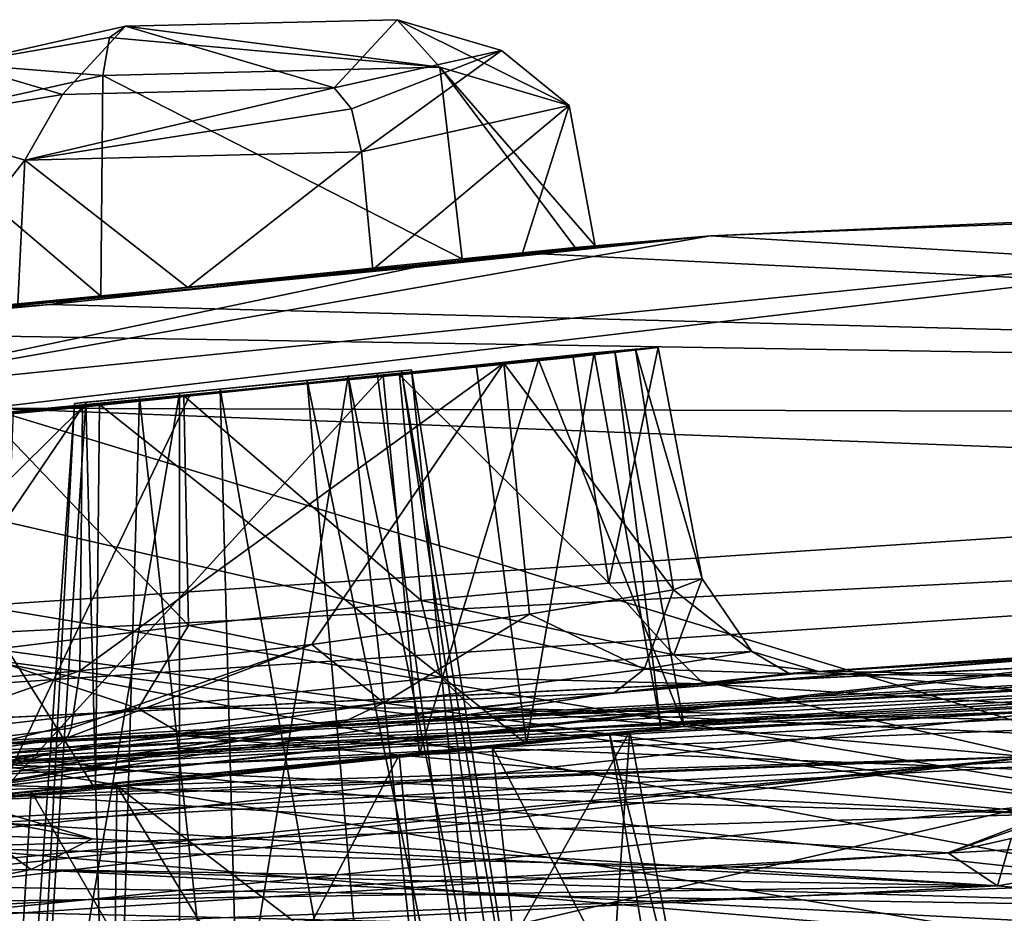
# Model space of a CAD drawing. Header units: metres. Extents: x -204 to 106, y -88 to 116.
# Tile 168 of 256: x -167.4 to -162.96, y -9.01 to -4.97. Entities that reach past the tile are written whole.
import ezdxf

# ---------------------------------------------------------------- set-up
doc = ezdxf.new("R2010")
doc.units = ezdxf.units.M
doc.layers.add('solid_20472013_1', color=7, linetype='CONTINUOUS')

msp = doc.modelspace()

# ---------------------------------------------------------------- linework, layer by layer
at = {"layer": 'solid_20472013_1'}
for points in [[(-165.699936, -4.972607, 257.499359), (-166.926559, -5.002453, 257.669342), (-165.50708, -5.187647, 257.766785)], [(-165.699936, -4.972607, 257.499359), (-165.984207, -5.280605, 255.393997), (-166.926559, -5.002453, 257.669342)], [(-165.228378, -5.111792, 256.360779), (-165.984207, -5.280605, 255.393997), (-165.699936, -4.972607, 257.499359)], [(-165.699936, -4.972607, 257.499359), (-165.50708, -5.187647, 257.766785), (-164.922943, -5.360064, 256.356354)], [(-165.228378, -5.111792, 256.360779), (-165.699936, -4.972607, 257.499359), (-164.922943, -5.360064, 256.356354)], [(-166.926559, -5.002453, 257.669342), (-167.210846, -5.310452, 255.563995), (-167.682404, -5.171267, 256.702545)], [(-166.998215, -5.053169, 257.86026), (-166.926559, -5.002453, 257.669342), (-167.682404, -5.171267, 256.702545)], [(-166.926559, -5.002453, 257.669342), (-165.984207, -5.280605, 255.393997), (-167.210846, -5.310452, 255.563995)], [(-166.998215, -5.053169, 257.86026), (-165.50708, -5.187647, 257.766785), (-166.926559, -5.002453, 257.669342)], [(-166.998215, -5.053169, 257.86026), (-167.682404, -5.171267, 256.702545), (-167.028336, -5.224612, 257.977936)], [(-166.998215, -5.053169, 257.86026), (-167.028336, -5.224612, 257.977936), (-165.50708, -5.187647, 257.766785)], [(-165.228378, -5.111792, 256.360779), (-165.906189, -5.375498, 255.223526), (-165.984207, -5.280605, 255.393997)], [(-165.228378, -5.111792, 256.360779), (-165.860062, -5.569447, 255.157135), (-165.906189, -5.375498, 255.223526)], [(-165.228378, -5.111792, 256.360779), (-164.922943, -5.360064, 256.356354), (-165.860062, -5.569447, 255.157135)], [(-167.682404, -5.171267, 256.702545), (-167.965454, -5.433995, 256.778717), (-167.028336, -5.224612, 257.977936)], [(-167.682404, -5.171267, 256.702545), (-167.210846, -5.310452, 255.563995), (-167.965454, -5.433995, 256.778717)], [(-165.50708, -5.187647, 257.766785), (-167.028336, -5.224612, 257.977936), (-165.406174, -6.053375, 257.999786)], [(-165.50708, -5.187647, 257.766785), (-164.895203, -6.000893, 257.290955), (-164.804749, -5.994085, 256.438599)], [(-164.922943, -5.360064, 256.356354), (-165.50708, -5.187647, 257.766785), (-164.804749, -5.994085, 256.438599)], [(-165.50708, -5.187647, 257.766785), (-165.406174, -6.053375, 257.999786), (-164.895203, -6.000893, 257.290955)], [(-167.965454, -5.433995, 256.778717), (-167.038696, -6.221932, 258.25238), (-167.028336, -5.224612, 257.977936)], [(-167.028336, -5.224612, 257.977936), (-167.038696, -6.221932, 258.25238), (-165.406174, -6.053375, 257.999786)], [(-165.984207, -5.280605, 255.393997), (-165.906189, -5.375498, 255.223526), (-167.381332, -5.606412, 255.368317)], [(-167.210846, -5.310452, 255.563995), (-165.984207, -5.280605, 255.393997), (-167.381332, -5.606412, 255.368317)], [(-167.210846, -5.310452, 255.563995), (-167.381332, -5.606412, 255.368317), (-167.965454, -5.433995, 256.778717)], [(-165.906189, -5.375498, 255.223526), (-165.860062, -5.569447, 255.157135), (-167.381332, -5.606412, 255.368317)], [(-165.860062, -5.569447, 255.157135), (-164.922943, -5.360064, 256.356354), (-165.808975, -6.100221, 255.162338)], [(-164.922943, -5.360064, 256.356354), (-165.135345, -6.030909, 255.669983), (-165.808975, -6.100221, 255.162338)], [(-164.922943, -5.360064, 256.356354), (-164.804749, -5.994085, 256.438599), (-165.135345, -6.030909, 255.669983)], [(-167.965454, -5.433995, 256.778717), (-168.048569, -6.318163, 256.937775), (-167.038696, -6.221932, 258.25238)], [(-167.965454, -5.433995, 256.778717), (-167.381332, -5.606412, 255.368317), (-167.932541, -6.305256, 256.070221)], [(-167.381332, -5.606412, 255.368317), (-165.860062, -5.569447, 255.157135), (-166.645462, -6.182233, 255.063049)], [(-166.645462, -6.182233, 255.063049), (-165.860062, -5.569447, 255.157135), (-165.808975, -6.100221, 255.162338)], [(-167.381332, -5.606412, 255.368317), (-167.412888, -6.255439, 255.390381), (-167.932541, -6.305256, 256.070221)], [(-167.381332, -5.606412, 255.368317), (-166.645462, -6.182233, 255.063049), (-167.412888, -6.255439, 255.390381)], [(-164.284195, -5.949151, 256.391052), (-152.838684, -6.638331, 272.231262), (-159.209122, -5.725137, 252.385971)], [(-164.284195, -5.949151, 256.391052), (-159.209122, -5.725137, 252.385971), (-159.311676, -5.75549, 251.896408)], [(-167.550522, -6.727174, 246.535126), (-168.396088, -6.673336, 248.211884), (-159.311676, -5.75549, 251.896408)], [(-164.284195, -5.949151, 256.391052), (-159.311676, -5.75549, 251.896408), (-168.396088, -6.673336, 248.211884)], [(-162.915375, -6.741435, 242.887634), (-167.550522, -6.727174, 246.535126), (-159.311676, -5.75549, 251.896408)], [(-165.622467, -6.09205, 254.696243), (-164.284195, -5.949151, 256.391052), (-168.396088, -6.673336, 248.211884)], [(-165.622467, -6.09205, 254.696243), (-165.135345, -6.030909, 255.669983), (-164.284195, -5.949151, 256.391052)], [(-164.284195, -5.949151, 256.391052), (-165.135345, -6.030909, 255.669983), (-164.804749, -5.994085, 256.438599)], [(-164.284195, -5.949151, 256.391052), (-164.895203, -6.000893, 257.290955), (-165.081192, -6.029286, 258.48468)], [(-164.284195, -5.949151, 256.391052), (-165.081192, -6.029286, 258.48468), (-152.838684, -6.638331, 272.231262)], [(-164.284195, -5.949151, 256.391052), (-164.804749, -5.994085, 256.438599), (-164.895203, -6.000893, 257.290955)], [(-165.081192, -6.029286, 258.48468), (-164.895203, -6.000893, 257.290955), (-165.406174, -6.053375, 257.999786)], [(-165.081192, -6.029286, 258.48468), (-167.038696, -6.221932, 258.25238), (-167.266739, -6.258437, 258.828888)], [(-165.081192, -6.029286, 258.48468), (-167.266739, -6.258437, 258.828888), (-152.838684, -6.638331, 272.231262)], [(-165.081192, -6.029286, 258.48468), (-165.406174, -6.053375, 257.999786), (-167.038696, -6.221932, 258.25238)], [(-165.622467, -6.09205, 254.696243), (-165.808975, -6.100221, 255.162338), (-165.135345, -6.030909, 255.669983)], [(-167.752747, -6.296743, 254.993256), (-165.622467, -6.09205, 254.696243), (-168.396088, -6.673336, 248.211884)], [(-167.752747, -6.296743, 254.993256), (-166.645462, -6.182233, 255.063049), (-165.622467, -6.09205, 254.696243)], [(-165.622467, -6.09205, 254.696243), (-166.645462, -6.182233, 255.063049), (-165.808975, -6.100221, 255.162338)], [(-167.266739, -6.258437, 258.828888), (-167.038696, -6.221932, 258.25238), (-168.048569, -6.318163, 256.937775)], [(-167.752747, -6.296743, 254.993256), (-167.412888, -6.255439, 255.390381), (-166.645462, -6.182233, 255.063049)], [(-168.614868, -6.383402, 257.067261), (-167.266739, -6.258437, 258.828888), (-168.048569, -6.318163, 256.937775)], [(-168.614868, -6.383402, 257.067261), (-152.838684, -6.638331, 272.231262), (-167.266739, -6.258437, 258.828888)], [(-168.614868, -6.383402, 257.067261), (-175.484375, -8.145299, 266.187134), (-152.838684, -6.638331, 272.231262)], [(-164.810349, -6.477902, 257.383667), (-165.342529, -6.533343, 258.122925), (-165.115143, -8.243611, 258.561218)], [(-164.810349, -6.477902, 257.383667), (-165.217941, -6.523646, 258.283417), (-165.342529, -6.533343, 258.122925)], [(-164.451096, -7.547593, 257.717285), (-165.217941, -6.523646, 258.283417), (-164.623978, -6.461447, 257.455383)], [(-164.810349, -6.477902, 257.383667), (-164.623978, -6.461447, 257.455383), (-165.217941, -6.523646, 258.283417)], [(-164.810349, -6.477902, 257.383667), (-165.115143, -8.243611, 258.561218), (-164.50769, -8.176476, 257.712463)], [(-165.060898, -6.508335, 255.696014), (-164.716675, -6.470297, 256.495941), (-164.4039, -8.165008, 256.695892)], [(-165.060898, -6.508335, 255.696014), (-164.905273, -6.496173, 255.573776), (-164.716675, -6.470297, 256.495941)], [(-164.743988, -7.517979, 255.631958), (-164.521149, -6.453324, 256.464508), (-164.905273, -6.496173, 255.573776)], [(-164.716675, -6.470297, 256.495941), (-164.905273, -6.496173, 255.573776), (-164.521149, -6.453324, 256.464508)], [(-164.810349, -6.477902, 257.383667), (-164.521149, -6.453324, 256.464508), (-164.623978, -6.461447, 257.455383)], [(-164.716675, -6.470297, 256.495941), (-164.521149, -6.453324, 256.464508), (-164.810349, -6.477902, 257.383667)], [(-164.716675, -6.470297, 256.495941), (-164.810349, -6.477902, 257.383667), (-164.50769, -8.176476, 257.712463)], [(-164.743988, -7.517979, 255.631958), (-164.322647, -7.497616, 256.626099), (-164.521149, -6.453324, 256.464508)], [(-164.716675, -6.470297, 256.495941), (-164.50769, -8.176476, 257.712463), (-164.4039, -8.165008, 256.695892)], [(-164.322647, -7.497616, 256.626099), (-164.623978, -6.461447, 257.455383), (-164.521149, -6.453324, 256.464508)], [(-164.322647, -7.497616, 256.626099), (-164.451096, -7.547593, 257.717285), (-164.623978, -6.461447, 257.455383)], [(-167.132568, -7.913932, 258.907806), (-167.120178, -6.722062, 258.579834), (-165.217941, -6.523646, 258.283417)], [(-166.085846, -7.794382, 259.031006), (-167.132568, -7.913932, 258.907806), (-165.217941, -6.523646, 258.283417)], [(-165.342529, -6.533343, 258.122925), (-165.217941, -6.523646, 258.283417), (-167.120178, -6.722062, 258.579834)], [(-165.342529, -6.533343, 258.122925), (-167.120178, -6.722062, 258.579834), (-167.043762, -6.709982, 258.386688)], [(-165.342529, -6.533343, 258.122925), (-167.043762, -6.709982, 258.386688), (-165.115143, -8.243611, 258.561218)], [(-165.101395, -7.657967, 258.60022), (-166.085846, -7.794382, 259.031006), (-165.217941, -6.523646, 258.283417)], [(-165.762741, -6.58046, 255.167053), (-165.689133, -6.576941, 254.983047), (-164.905273, -6.496173, 255.573776)], [(-165.762741, -6.58046, 255.167053), (-164.905273, -6.496173, 255.573776), (-165.060898, -6.508335, 255.696014)], [(-165.762741, -6.58046, 255.167053), (-165.060898, -6.508335, 255.696014), (-165.598297, -8.288694, 255.183807)], [(-164.743988, -7.517979, 255.631958), (-164.905273, -6.496173, 255.573776), (-165.689133, -6.576941, 254.983047)], [(-165.060898, -6.508335, 255.696014), (-164.4039, -8.165008, 256.695892), (-165.598297, -8.288694, 255.183807)], [(-164.451096, -7.547593, 257.717285), (-165.101395, -7.657967, 258.60022), (-165.217941, -6.523646, 258.283417)], [(-165.762741, -6.58046, 255.167053), (-165.598297, -8.288694, 255.183807), (-167.50148, -8.475408, 255.450943)], [(-166.634277, -6.666, 255.06366), (-165.762741, -6.58046, 255.167053), (-167.50148, -8.475408, 255.450943)], [(-165.790222, -6.570214, 256.267303), (-165.920868, -6.582368, 257.362396), (-166.683517, -6.659916, 257.477875)], [(-166.106781, -6.602328, 256.028503), (-165.790222, -6.570214, 256.267303), (-166.683517, -6.659916, 257.477875)], [(-166.662552, -6.672265, 254.867508), (-165.591049, -7.595955, 254.993042), (-165.689133, -6.576941, 254.983047)], [(-166.634277, -6.666, 255.06366), (-166.662552, -6.672265, 254.867508), (-165.689133, -6.576941, 254.983047)], [(-166.634277, -6.666, 255.06366), (-165.689133, -6.576941, 254.983047), (-165.762741, -6.58046, 255.167053)], [(-166.106781, -6.602328, 256.028503), (-165.201401, -10.943694, 256.575409), (-165.790222, -6.570214, 256.267303)], [(-165.634659, -6.553821, 256.63269), (-165.680267, -6.557934, 257.033691), (-165.920868, -6.582368, 257.362396)], [(-165.790222, -6.570214, 256.267303), (-165.634659, -6.553821, 256.63269), (-165.920868, -6.582368, 257.362396)], [(-165.680267, -6.557934, 257.033691), (-165.016052, -10.997845, 257.87973), (-165.920868, -6.582368, 257.362396)], [(-165.790222, -6.570214, 256.267303), (-165.201401, -10.943694, 256.575409), (-165.634659, -6.553821, 256.63269)], [(-165.591049, -7.595955, 254.993042), (-164.743988, -7.517979, 255.631958), (-165.689133, -6.576941, 254.983047)], [(-165.634659, -6.553821, 256.63269), (-164.937393, -10.946285, 257.19577), (-165.680267, -6.557934, 257.033691)], [(-165.680267, -6.557934, 257.033691), (-164.937393, -10.946285, 257.19577), (-165.016052, -10.997845, 257.87973)], [(-165.634659, -6.553821, 256.63269), (-165.201401, -10.943694, 256.575409), (-164.937393, -10.946285, 257.19577)], [(-167.156815, -6.706219, 256.865784), (-166.106781, -6.602328, 256.028503), (-166.683517, -6.659916, 257.477875)], [(-167.156815, -6.706219, 256.865784), (-166.49913, -6.641253, 255.981934), (-166.106781, -6.602328, 256.028503)], [(-165.920868, -6.582368, 257.362396), (-165.421539, -11.086026, 258.433105), (-166.683517, -11.262659, 258.625458)], [(-165.920868, -6.582368, 257.362396), (-166.683517, -11.262659, 258.625458), (-166.683517, -6.659916, 257.477875)], [(-166.49913, -6.641253, 255.981934), (-165.727737, -10.986459, 256.178497), (-166.106781, -6.602328, 256.028503)], [(-166.106781, -6.602328, 256.028503), (-165.727737, -10.986459, 256.178497), (-165.201401, -10.943694, 256.575409)], [(-165.920868, -6.582368, 257.362396), (-165.016052, -10.997845, 257.87973), (-165.421539, -11.086026, 258.433105)], [(-152.838684, -6.638331, 272.231262), (-175.484375, -8.145299, 266.187134), (-152.853424, -6.994621, 272.612305)], [(-167.433014, -6.742494, 255.404205), (-166.634277, -6.666, 255.06366), (-167.50148, -8.475408, 255.450943)], [(-166.683517, -6.659916, 257.477875), (-166.683517, -11.262659, 258.625458), (-167.474091, -11.291718, 257.608307)], [(-167.156815, -6.706219, 256.865784), (-166.683517, -6.659916, 257.477875), (-167.474091, -11.291718, 257.608307)], [(-167.433014, -6.742494, 255.404205), (-166.662552, -6.672265, 254.867508), (-166.634277, -6.666, 255.06366)], [(-167.156815, -6.706219, 256.865784), (-166.862869, -6.676898, 256.138367), (-166.49913, -6.641253, 255.981934)], [(-166.862869, -6.676898, 256.138367), (-166.379608, -11.061762, 256.101898), (-166.49913, -6.641253, 255.981934)], [(-166.49913, -6.641253, 255.981934), (-166.379608, -11.061762, 256.101898), (-165.727737, -10.986459, 256.178497)], [(-167.043762, -6.709982, 258.386688), (-167.120178, -6.722062, 258.579834), (-168.295837, -6.832074, 257.046387)], [(-168.095963, -6.809257, 257.016266), (-167.043762, -6.709982, 258.386688), (-168.295837, -6.832074, 257.046387)], [(-168.095963, -6.809257, 257.016266), (-167.061844, -8.449782, 258.865448), (-167.043762, -6.709982, 258.386688)], [(-166.662552, -6.672265, 254.867508), (-167.552643, -6.757102, 255.246155), (-166.6418, -7.708155, 254.869263)], [(-167.433014, -6.742494, 255.404205), (-167.552643, -6.757102, 255.246155), (-166.662552, -6.672265, 254.867508)], [(-167.156815, -6.706219, 256.865784), (-167.474091, -11.291718, 257.608307), (-167.396271, -11.236363, 256.923157)], [(-167.105682, -6.700771, 256.460968), (-167.396271, -11.236363, 256.923157), (-166.99144, -11.152119, 256.37027)], [(-167.156815, -6.706219, 256.865784), (-167.396271, -11.236363, 256.923157), (-167.105682, -6.700771, 256.460968)], [(-167.156815, -6.706219, 256.865784), (-167.105682, -6.700771, 256.460968), (-166.862869, -6.676898, 256.138367)], [(-167.105682, -6.700771, 256.460968), (-166.99144, -11.152119, 256.37027), (-166.862869, -6.676898, 256.138367)], [(-167.043762, -6.709982, 258.386688), (-167.061844, -8.449782, 258.865448), (-165.115143, -8.243611, 258.561218)], [(-166.862869, -6.676898, 256.138367), (-166.99144, -11.152119, 256.37027), (-166.379608, -11.061762, 256.101898)], [(-166.662552, -6.672265, 254.867508), (-166.6418, -7.708155, 254.869263), (-165.591049, -7.595955, 254.993042)], [(-168.529541, -6.998772, 244.632126), (-167.550522, -6.727174, 246.535126), (-161.028275, -8.712613, 229.635742)], [(-168.401535, -7.988679, 257.27417), (-167.120178, -6.722062, 258.579834), (-167.977676, -7.983956, 258.27066)], [(-168.295837, -6.832074, 257.046387), (-167.120178, -6.722062, 258.579834), (-168.401535, -7.988679, 257.27417)], [(-167.977676, -7.983956, 258.27066), (-167.120178, -6.722062, 258.579834), (-167.132568, -7.913932, 258.907806)], [(-167.552643, -6.757102, 255.246155), (-167.625229, -7.828559, 255.298782), (-166.6418, -7.708155, 254.869263)], [(-162.005814, -6.939889, 240.842651), (-161.028275, -8.712613, 229.635742), (-167.550522, -6.727174, 246.535126)], [(-162.915375, -6.741435, 242.887634), (-162.005814, -6.939889, 240.842651), (-167.550522, -6.727174, 246.535126)], [(-168.095963, -6.809257, 257.016266), (-168.264908, -8.559242, 257.295288), (-167.061844, -8.449782, 258.865448)], [(-152.853424, -6.994621, 272.612305), (-175.61673, -8.509416, 266.536804), (-173.474884, -9.293098, 267.86676)], [(-175.484375, -8.145299, 266.187134), (-175.61673, -8.509416, 266.536804), (-152.853424, -6.994621, 272.612305)], [(-152.853424, -6.994621, 272.612305), (-173.474884, -9.293098, 267.86676), (-150, -8.019843, 272.973511)], [(-170.1492, -7.193005, 244.333588), (-168.529541, -6.998772, 244.632126), (-161.028275, -8.712613, 229.635742)], [(-171.549896, -7.258055, 245.277267), (-170.1492, -7.193005, 244.333588), (-161.028275, -8.712613, 229.635742)], [(-150.108414, -7.278678, 269.386566), (-172.383347, -8.512083, 264.439636), (-172.093094, -8.607991, 264.054993)], [(-169.910934, -8.243441, 265.683258), (-172.383347, -8.512083, 264.439636), (-150.108414, -7.278678, 269.386566)], [(-150.108414, -7.278678, 269.386566), (-172.093094, -8.607991, 264.054993), (-150, -7.395489, 268.91806)], [(-167.643524, -7.850278, 237.19397), (-171.549896, -7.258055, 245.277267), (-161.028275, -8.712613, 229.635742)], [(-169.931229, -8.361679, 266.138611), (-169.910934, -8.243441, 265.683258), (-150.108734, -7.281389, 269.54184)], [(-149.922882, -7.405352, 269.974243), (-169.931229, -8.361679, 266.138611), (-150.108734, -7.281389, 269.54184)], [(-150.108734, -7.281389, 269.54184), (-169.910934, -8.243441, 265.683258), (-150.108414, -7.278678, 269.386566)], [(-171.457794, -8.504296, 264.884247), (-150.802414, -7.377239, 269.404602), (-150.802414, -7.469844, 269.033203)], [(-170.388336, -8.390217, 265.515533), (-150.802414, -7.377239, 269.404602), (-171.457794, -8.504296, 264.884247)], [(-150.795654, -7.429889, 269.726685), (-150.800201, -7.38107, 269.563507), (-170.496399, -8.492321, 265.819061)], [(-170.496399, -8.492321, 265.819061), (-150.800201, -7.38107, 269.563507), (-170.388336, -8.390217, 265.515533)], [(-170.388336, -8.390217, 265.515533), (-150.801834, -7.36844, 269.485596), (-150.802414, -7.377239, 269.404602)], [(-170.388336, -8.390217, 265.515533), (-150.800201, -7.38107, 269.563507), (-150.801834, -7.36844, 269.485596)], [(-172.093094, -8.607991, 264.054993), (-150, -9.145832, 269.338287), (-150, -7.395489, 268.91806)], [(-150, -7.61607, 270.181366), (-169.931229, -8.361679, 266.138611), (-149.922882, -7.405352, 269.974243)], [(-172.303772, -10.615506, 264.685455), (-150.802414, -7.469844, 269.033203), (-150.776215, -7.948339, 269.179901)], [(-172.303772, -10.615506, 264.685455), (-171.304504, -8.589154, 264.543884), (-150.802414, -7.469844, 269.033203)], [(-171.457794, -8.504296, 264.884247), (-150.802414, -7.469844, 269.033203), (-171.304504, -8.589154, 264.543884)], [(-170.496399, -8.492321, 265.819061), (-150.791168, -7.477899, 269.887207), (-150.795654, -7.429889, 269.726685)], [(-170.496399, -8.492321, 265.819061), (-150.777924, -7.687659, 270.091034), (-150.791168, -7.477899, 269.887207)], [(-164.450485, -7.841748, 255.741974), (-164.322647, -7.497616, 256.626099), (-164.743988, -7.517979, 255.631958)], [(-164.097183, -7.825681, 257.085266), (-164.451096, -7.547593, 257.717285), (-164.322647, -7.497616, 256.626099)], [(-164.097183, -7.825681, 257.085266), (-164.322647, -7.497616, 256.626099), (-164.450485, -7.841748, 255.741974)], [(-164.450485, -7.841748, 255.741974), (-164.743988, -7.517979, 255.631958), (-165.591049, -7.595955, 254.993042)], [(-164.58403, -7.906761, 258.405579), (-165.101395, -7.657967, 258.60022), (-164.451096, -7.547593, 257.717285)], [(-164.58403, -7.906761, 258.405579), (-164.451096, -7.547593, 257.717285), (-164.097183, -7.825681, 257.085266)], [(-166.6418, -7.708155, 254.869263), (-165.50412, -7.94147, 254.862885), (-165.591049, -7.595955, 254.993042)], [(-164.450485, -7.841748, 255.741974), (-165.591049, -7.595955, 254.993042), (-165.50412, -7.94147, 254.862885)], [(-150, -7.61607, 270.181366), (-172.600067, -8.856462, 265.206421), (-169.931229, -8.361679, 266.138611)], [(-168.473373, -9.956716, 267.326019), (-172.600067, -8.856462, 265.206421), (-150, -7.61607, 270.181366)], [(-162.465546, -9.506732, 269.130829), (-168.473373, -9.956716, 267.326019), (-150, -7.61607, 270.181366)], [(-150.75, -8.202224, 270.22934), (-150.777924, -7.687659, 270.091034), (-171.687012, -8.825953, 265.525574)], [(-170.496399, -8.492321, 265.819061), (-171.687012, -8.825953, 265.525574), (-150.777924, -7.687659, 270.091034)], [(-165.760269, -8.058268, 259.203308), (-166.085846, -7.794382, 259.031006), (-165.101395, -7.657967, 258.60022)], [(-165.760269, -8.058268, 259.203308), (-165.101395, -7.657967, 258.60022), (-164.58403, -7.906761, 258.405579)], [(-166.6418, -7.708155, 254.869263), (-167.625229, -7.828559, 255.298782), (-166.869339, -8.084134, 254.769821)], [(-166.6418, -7.708155, 254.869263), (-166.869339, -8.084134, 254.769821), (-165.50412, -7.94147, 254.862885)], [(-161.209717, -7.738727, 255.354309), (-162.798264, -8.299184, 266.092102), (-167.698853, -8.45695, 261.881042)], [(-161.433044, -7.752469, 255.402634), (-161.209717, -7.738727, 255.354309), (-167.698853, -8.45695, 261.881042)], [(-161.433044, -7.752469, 255.402634), (-167.698853, -8.45695, 261.881042), (-164.71933, -8.013316, 258.93634)], [(-161.874664, -7.784256, 255.320023), (-161.433044, -7.752469, 255.402634), (-164.71933, -8.013316, 258.93634)], [(-167.190857, -8.216007, 259.128143), (-166.085846, -7.794382, 259.031006), (-165.760269, -8.058268, 259.203308)], [(-167.171524, -8.17213, 259.069122), (-166.085846, -7.794382, 259.031006), (-167.190857, -8.216007, 259.128143)], [(-167.171524, -8.17213, 259.069122), (-167.132568, -7.913932, 258.907806), (-166.085846, -7.794382, 259.031006)], [(-161.874664, -7.784256, 255.320023), (-164.71933, -8.013316, 258.93634), (-163.929108, -7.92634, 257.822235)], [(-164.58403, -7.906761, 258.405579), (-164.097183, -7.825681, 257.085266), (-163.929108, -7.92634, 257.822235)], [(-164.097183, -7.825681, 257.085266), (-164.450485, -7.841748, 255.741974), (-163.801163, -7.914865, 256.504333)], [(-164.097183, -7.825681, 257.085266), (-163.801163, -7.914865, 256.504333), (-163.929108, -7.92634, 257.822235)], [(-162.315765, -7.817195, 255.237808), (-161.874664, -7.784256, 255.320023), (-163.929108, -7.92634, 257.822235)], [(-162.505371, -7.833675, 255.112442), (-162.315765, -7.817195, 255.237808), (-163.929108, -7.92634, 257.822235)], [(-167.643524, -7.850278, 237.19397), (-162.158661, -8.882398, 229.052246), (-168.237274, -8.216662, 235.15097)], [(-167.625229, -7.828559, 255.298782), (-168.043533, -8.221134, 255.499176), (-166.869339, -8.084134, 254.769821)], [(-167.643524, -7.850278, 237.19397), (-161.028275, -8.712613, 229.635742), (-162.158661, -8.882398, 229.052246)], [(-164.450485, -7.841748, 255.741974), (-165.50412, -7.94147, 254.862885), (-164.31424, -7.972292, 255.32782)], [(-164.450485, -7.841748, 255.741974), (-164.31424, -7.972292, 255.32782), (-163.801163, -7.914865, 256.504333)], [(-162.551468, -7.842435, 254.880539), (-162.505371, -7.833675, 255.112442), (-163.929108, -7.92634, 257.822235)], [(-161.812988, -7.951898, 251.081573), (-162.551468, -7.842435, 254.880539), (-163.929108, -7.92634, 257.822235)], [(-168.280975, -8.310861, 258.190216), (-167.132568, -7.913932, 258.907806), (-167.171524, -8.17213, 259.069122)], [(-167.977676, -7.983956, 258.27066), (-167.132568, -7.913932, 258.907806), (-168.280975, -8.310861, 258.190216)], [(-165.760269, -8.058268, 259.203308), (-164.58403, -7.906761, 258.405579), (-164.71933, -8.013316, 258.93634)], [(-164.58403, -7.906761, 258.405579), (-163.929108, -7.92634, 257.822235), (-164.71933, -8.013316, 258.93634)], [(-161.107803, -8.173753, 247.483154), (-163.801163, -7.914865, 256.504333), (-164.31424, -7.972292, 255.32782)], [(-161.812988, -7.951898, 251.081573), (-163.929108, -7.92634, 257.822235), (-163.801163, -7.914865, 256.504333)], [(-161.107803, -8.173753, 247.483154), (-161.812988, -7.951898, 251.081573), (-163.801163, -7.914865, 256.504333)], [(-172.303772, -10.615506, 264.685455), (-150.776215, -7.948339, 269.179901), (-150.75, -8.427268, 269.326752)], [(-166.869339, -8.084134, 254.769821), (-165.360672, -8.080497, 254.540665), (-165.50412, -7.94147, 254.862885)], [(-165.50412, -7.94147, 254.862885), (-165.360672, -8.080497, 254.540665), (-164.31424, -7.972292, 255.32782)], [(-161.107803, -8.173753, 247.483154), (-164.31424, -7.972292, 255.32782), (-165.360672, -8.080497, 254.540665)], [(-150, -8.405349, 272.923615), (-150, -8.019843, 272.973511), (-173.474884, -9.293098, 267.86676)], [(-165.949295, -8.148403, 259.488312), (-164.71933, -8.013316, 258.93634), (-167.698853, -8.45695, 261.881042)], [(-165.760269, -8.058268, 259.203308), (-164.71933, -8.013316, 258.93634), (-165.949295, -8.148403, 259.488312)], [(-166.869339, -8.084134, 254.769821), (-168.043533, -8.221134, 255.499176), (-167.838669, -8.319454, 254.881165)], [(-166.869339, -8.084134, 254.769821), (-167.838669, -8.319454, 254.881165), (-166.658829, -8.207239, 254.385315)], [(-165.760269, -8.058268, 259.203308), (-165.949295, -8.148403, 259.488312), (-167.267883, -8.286139, 259.337311)], [(-167.190857, -8.216007, 259.128143), (-165.760269, -8.058268, 259.203308), (-167.267883, -8.286139, 259.337311)], [(-166.869339, -8.084134, 254.769821), (-166.658829, -8.207239, 254.385315), (-165.360672, -8.080497, 254.540665)], [(-166.658829, -8.207239, 254.385315), (-161.630707, -8.40851, 245.341827), (-165.360672, -8.080497, 254.540665)], [(-165.360672, -8.080497, 254.540665), (-161.630707, -8.40851, 245.341827), (-160.276535, -8.317731, 245.496353)], [(-161.107803, -8.173753, 247.483154), (-165.360672, -8.080497, 254.540665), (-160.276535, -8.317731, 245.496353)], [(-168.280975, -8.310861, 258.190216), (-167.171524, -8.17213, 259.069122), (-167.190857, -8.216007, 259.128143)], [(-165.949295, -8.148403, 259.488312), (-167.698853, -8.45695, 261.881042), (-167.527466, -8.420709, 261.632599)], [(-165.949295, -8.148403, 259.488312), (-167.527466, -8.420709, 261.632599), (-167.611328, -8.395356, 261.005859)], [(-167.267883, -8.286139, 259.337311), (-165.949295, -8.148403, 259.488312), (-167.611328, -8.395356, 261.005859)], [(-164.4039, -8.165008, 256.695892), (-164.64827, -8.186559, 256.736023), (-165.690323, -8.293659, 255.414017)], [(-165.598297, -8.288694, 255.183807), (-164.4039, -8.165008, 256.695892), (-165.690323, -8.293659, 255.414017)], [(-164.50769, -8.176476, 257.712463), (-165.115143, -8.243611, 258.561218), (-164.740875, -8.197001, 257.623016)], [(-164.4039, -8.165008, 256.695892), (-164.740875, -8.197001, 257.623016), (-164.64827, -8.186559, 256.736023)], [(-164.4039, -8.165008, 256.695892), (-164.50769, -8.176476, 257.712463), (-164.740875, -8.197001, 257.623016)], [(-150, -9.166996, 270.493439), (-150.75, -8.202224, 270.22934), (-171.687012, -8.825953, 265.525574)], [(-170.303223, -8.49464, 234.607178), (-168.237274, -8.216662, 235.15097), (-162.765854, -9.132932, 227.949966)], [(-167.190857, -8.216007, 259.128143), (-167.267883, -8.286139, 259.337311), (-168.327835, -8.386748, 258.532043)], [(-168.280975, -8.310861, 258.190216), (-167.190857, -8.216007, 259.128143), (-168.327835, -8.386748, 258.532043)], [(-168.237274, -8.216662, 235.15097), (-162.158661, -8.882398, 229.052246), (-162.765854, -9.132932, 227.949966)], [(-166.658829, -8.207239, 254.385315), (-167.838669, -8.319454, 254.881165), (-162.709946, -8.561585, 244.51828)], [(-166.658829, -8.207239, 254.385315), (-162.709946, -8.561585, 244.51828), (-161.630707, -8.40851, 245.341827)], [(-165.690323, -8.293659, 255.414017), (-164.64827, -8.186559, 256.736023), (-165.546387, -9.788973, 255.428696)], [(-164.64827, -8.186559, 256.736023), (-164.756317, -9.71817, 256.024536), (-165.546387, -9.788973, 255.428696)], [(-164.740875, -8.197001, 257.623016), (-165.271118, -8.255248, 258.360504), (-164.481705, -9.758576, 257.9729)], [(-165.115143, -8.243611, 258.561218), (-165.271118, -8.255248, 258.360504), (-164.740875, -8.197001, 257.623016)], [(-164.64827, -8.186559, 256.736023), (-164.362396, -9.704478, 256.953217), (-164.756317, -9.71817, 256.024536)], [(-164.64827, -8.186559, 256.736023), (-164.740875, -8.197001, 257.623016), (-164.362396, -9.704478, 256.953217)], [(-164.740875, -8.197001, 257.623016), (-164.481705, -9.758576, 257.9729), (-164.362396, -9.704478, 256.953217)], [(-165.115143, -8.243611, 258.561218), (-167.061844, -8.449782, 258.865448), (-165.271118, -8.255248, 258.360504)], [(-167.061844, -8.449782, 258.865448), (-166.966309, -8.4336, 258.623718), (-165.271118, -8.255248, 258.360504)], [(-165.271118, -8.255248, 258.360504), (-166.966309, -8.4336, 258.623718), (-165.089249, -9.869266, 258.799042)], [(-165.271118, -8.255248, 258.360504), (-165.089249, -9.869266, 258.799042), (-164.481705, -9.758576, 257.9729)], [(-162.798264, -8.299184, 266.092102), (-162.841614, -8.525454, 266.341156), (-174.825211, -9.71314, 261.577606)], [(-174.798935, -9.559033, 261.491699), (-162.798264, -8.299184, 266.092102), (-174.825211, -9.71314, 261.577606)], [(-174.798935, -9.559033, 261.491699), (-174.730179, -9.481952, 261.348297), (-162.798264, -8.299184, 266.092102)], [(-168.129395, -8.520502, 262.035431), (-162.798264, -8.299184, 266.092102), (-174.730179, -9.481952, 261.348297)], [(-167.267883, -8.286139, 259.337311), (-168.151154, -8.44945, 260.78891), (-168.636124, -8.531804, 261.187012)], [(-168.327835, -8.386748, 258.532043), (-167.267883, -8.286139, 259.337311), (-168.636124, -8.531804, 261.187012)], [(-167.267883, -8.286139, 259.337311), (-167.611328, -8.395356, 261.005859), (-168.151154, -8.44945, 260.78891)], [(-168.129395, -8.520502, 262.035431), (-167.952667, -8.49727, 262.018921), (-162.798264, -8.299184, 266.092102)], [(-167.952667, -8.49727, 262.018921), (-167.698853, -8.45695, 261.881042), (-162.798264, -8.299184, 266.092102)], [(-167.50148, -8.475408, 255.450943), (-165.598297, -8.288694, 255.183807), (-167.352539, -8.457546, 255.64917)], [(-165.598297, -8.288694, 255.183807), (-165.690323, -8.293659, 255.414017), (-167.352539, -8.457546, 255.64917)], [(-167.352539, -8.457546, 255.64917), (-165.690323, -8.293659, 255.414017), (-166.52597, -9.895502, 255.313309)], [(-165.690323, -8.293659, 255.414017), (-165.546387, -9.788973, 255.428696), (-166.52597, -9.895502, 255.313309)], [(-167.838669, -8.319454, 254.881165), (-168.650635, -8.399469, 255.924179), (-162.709946, -8.561585, 244.51828)], [(-168.650635, -8.399469, 255.924179), (-174.730179, -9.481952, 261.348297), (-163.212067, -8.73595, 243.250931)], [(-168.650635, -8.399469, 255.924179), (-163.212067, -8.73595, 243.250931), (-162.709946, -8.561585, 244.51828)], [(-173.414398, -9.675323, 267.830017), (-150, -8.405349, 272.923615), (-173.474884, -9.293098, 267.86676)], [(-159.338028, -8.833645, 271.830414), (-150, -8.405349, 272.923615), (-173.414398, -9.675323, 267.830017)], [(-172.303772, -10.615506, 264.685455), (-150.375015, -8.426274, 269.330719), (-150, -8.425943, 269.332062)], [(-150, -9.383954, 269.624939), (-172.303772, -10.615506, 264.685455), (-150, -8.425943, 269.332062)], [(-172.303772, -10.615506, 264.685455), (-150.75, -8.427268, 269.326752), (-150.375015, -8.426274, 269.330719)], [(-168.264908, -8.559242, 257.295288), (-168.014923, -8.530198, 257.257751), (-166.966309, -8.4336, 258.623718)], [(-168.264908, -8.559242, 257.295288), (-166.966309, -8.4336, 258.623718), (-167.061844, -8.449782, 258.865448)], [(-168.014923, -8.530198, 257.257751), (-166.983795, -10.11542, 259.086517), (-166.966309, -8.4336, 258.623718)], [(-166.966309, -8.4336, 258.623718), (-166.983795, -10.11542, 259.086517), (-166.00795, -10.002013, 259.201355)], [(-166.966309, -8.4336, 258.623718), (-166.00795, -10.002013, 259.201355), (-165.089249, -9.869266, 258.799042)], [(-167.893814, -8.512948, 256.355835), (-167.352539, -8.457546, 255.64917), (-167.443954, -10.013269, 255.71463)], [(-167.50148, -8.475408, 255.450943), (-167.352539, -8.457546, 255.64917), (-167.893814, -8.512948, 256.355835)], [(-167.352539, -8.457546, 255.64917), (-166.52597, -9.895502, 255.313309), (-167.443954, -10.013269, 255.71463)], [(-170.303223, -8.49464, 234.607178), (-165.933716, -10.460366, 222.625885), (-177.558777, -8.897887, 237.828949)], [(-174.825211, -11.291823, 261.971191), (-174.825211, -9.71314, 261.577606), (-162.841614, -8.525454, 266.341156)], [(-174.825211, -11.291823, 261.971191), (-162.841614, -8.525454, 266.341156), (-162.841614, -10.104139, 266.734741)], [(-170.303223, -8.49464, 234.607178), (-162.765854, -9.132932, 227.949966), (-165.933716, -10.460366, 222.625885)], [(-168.014923, -8.530198, 257.257751), (-167.771973, -10.178782, 258.492401), (-166.983795, -10.11542, 259.086517)], [(-162.61055, -8.505878, 244.16481), (-162.709946, -8.561585, 244.51828), (-163.212067, -8.73595, 243.250931)], [(-162.927277, -8.670311, 242.793289), (-162.61055, -8.505878, 244.16481), (-163.212067, -8.73595, 243.250931)], [(-167.48349, -8.552333, 247.375214), (-167.564804, -8.658194, 245.990402), (-167.076996, -8.671739, 246.853592)], [(-167.48349, -8.552333, 247.375214), (-167.076996, -8.671739, 246.853592), (-167.454453, -8.603139, 248.12262)], [(-162.987823, -8.884228, 241.899017), (-173.038849, -9.037156, 258.611053), (-167.454453, -8.603139, 248.12262)], [(-172.093094, -8.607991, 264.054993), (-169.587387, -10.088402, 265.557831), (-150, -9.145832, 269.338287)], [(-162.987823, -8.884228, 241.899017), (-167.454453, -8.603139, 248.12262), (-167.076996, -8.671739, 246.853592)], [(-167.564804, -8.658194, 245.990402), (-168.42485, -8.832978, 244.927948), (-167.352386, -8.810272, 245.612152)], [(-167.564804, -8.658194, 245.990402), (-167.352386, -8.810272, 245.612152), (-167.076996, -8.671739, 246.853592)], [(-162.927277, -8.670311, 242.793289), (-163.212067, -8.73595, 243.250931), (-162.987823, -8.884228, 241.899017)], [(-162.378189, -8.779302, 241.502914), (-162.927277, -8.670311, 242.793289), (-162.987823, -8.884228, 241.899017)], [(-162.987823, -8.884228, 241.899017), (-167.076996, -8.671739, 246.853592), (-167.352386, -8.810272, 245.612152)], [(-162.987823, -8.884228, 241.899017), (-163.212067, -8.73595, 243.250931), (-174.730179, -9.481952, 261.348297)], [(-173.300888, -10.034491, 267.014099), (-150, -8.755729, 272.142914), (-171.042068, -9.661281, 268.510956)], [(-150, -9.046817, 272.215515), (-150, -8.755729, 272.142914), (-173.300888, -10.034491, 267.014099)], [(-150, -8.755729, 272.142914), (-159.338028, -8.833645, 271.830414), (-171.042068, -9.661281, 268.510956)], [(-162.378189, -8.779302, 241.502914), (-162.987823, -8.884228, 241.899017), (-162.146576, -8.963404, 240.88179)], [(-171.042068, -9.661281, 268.510956), (-159.338028, -8.833645, 271.830414), (-173.414398, -9.675323, 267.830017)], [(-172.692032, -10.419978, 265.467987), (-150, -9.166996, 270.493439), (-171.687012, -8.825953, 265.525574)], [(-168.42485, -8.832978, 244.927948), (-168.219345, -8.986503, 244.649261), (-167.352386, -8.810272, 245.612152)], [(-167.352386, -8.810272, 245.612152), (-168.219345, -8.986503, 244.649261), (-160.314377, -9.173795, 238.66774)], [(-162.146576, -8.963404, 240.88179), (-167.352386, -8.810272, 245.612152), (-160.314377, -9.173795, 238.66774)], [(-162.146576, -8.963404, 240.88179), (-162.987823, -8.884228, 241.899017), (-167.352386, -8.810272, 245.612152)], [(-162.987823, -8.884228, 241.899017), (-174.730179, -9.481952, 261.348297), (-173.038849, -9.037156, 258.611053)], [(-177.73143, -9.224908, 235.703583), (-177.558777, -8.897887, 237.828949), (-165.933716, -10.460366, 222.625885)], [(-169.4534, -9.149909, 244.249832), (-160.314377, -9.173795, 238.66774), (-168.219345, -8.986503, 244.649261)]]:
    msp.add_3dface(points, dxfattribs=at)

doc.saveas('drawing.dxf')
